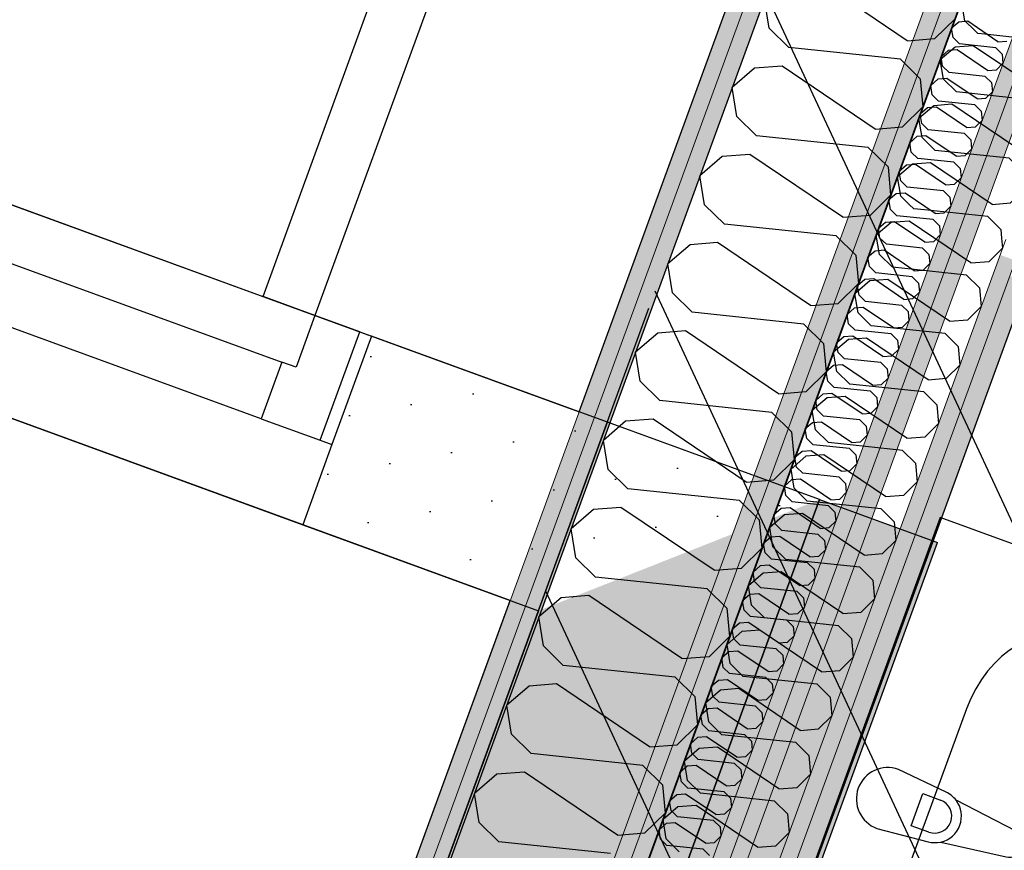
# Model space of a CAD drawing. Header units: millimetres. Extents: x 112481703 to 112588235, y 1264638581 to 1264713486.
# Tile 176 of 256: x 112563962 to 112564746, y 1264677101 to 1264677763. Entities that reach past the tile are written whole.
import ezdxf

# ---------------------------------------------------------------- set-up
doc = ezdxf.new("R2010")
doc.units = ezdxf.units.MM
doc.header["$LTSCALE"] = 0.5
doc.header["$MEASUREMENT"] = 0
doc.linetypes.add('Lang stiplet', pattern=[2116.666603, 1269.999981, -846.666622])
doc.linetypes.add('PLINE', pattern=[0])
for name, color, linetype in [('231- Bærende yttervegger', 7, 'Continuous'), ('231- Bærende yttervegger (Skravur)', 7, 'Continuous'), ('231- Bærende yttervegger (Skravur)(Nye konstruksjoner)', 7, 'Continuous'), ('231- Bærende yttervegger(Nye konstruksjoner)', 7, 'Continuous'), ('242- Ikke-bærende innervegger', 7, 'Continuous'), ('242- Ikke-bærende innervegger (Skravur)', 7, 'Continuous'), ('244- Vinduer_ dører_ foldevegger(Nye konstruksjoner)', 7, 'Continuous'), ('266- Himling og innvendig overflate#1', 7, 'Continuous'), ('315- Utstyr for sanitærinstallasjoner', 7, 'Continuous'), ('862- M___Nettoareal', 7, 'Continuous'), ('862- M___Nettoareal(Nye konstruksjoner)', 7, 'Continuous'), ('862- M___Nettoareal(Polylinje)', 7, 'Continuous'), ('862- M___Nettoareal(Polylinje)(Nye konstruksjoner)', 7, 'Continuous'), ('LA_farge_dekke_asfalt2', 7, 'Continuous'), ('Yttervegger.A225', 7, 'Continuous'), ('Yttervegger.A225 (Skravur)', 7, 'Continuous')]:
    doc.layers.add(name, color=color, linetype=linetype)
doc.layers.add('235- Utvendig kledning og overflate', color=7, linetype='Continuous', lineweight=0)
doc.layers.add('236- Innvendig kledning og overflate', color=7, linetype='Continuous', lineweight=0)
pattern_1 = [(249.956, (112557650, 1264717795), (-81.357, 29.68231), [0, -50]), (249.956, (112557682.11, 1264717756.67), (-81.357, 29.68231), [0, -50])]

# ---------------------------------------------------------------- blocks, each defined once
blk = doc.blocks.new('Legekontor_18_8', base_point=(112565643.06, 1264674628.7))
at = {"layer": '862- M___Nettoareal(Polylinje)', "linetype": 'PLINE', "flags": 128}
blk.add_lwpolyline([(112562951.97, 1264672584.61), (112565881.63, 1264671515.76), (112567554.2, 1264676100.16), (112567694.6, 1264676484.99), (112566464.89, 1264676933.64), (112564764.95, 1264677553.85)], close=True, dxfattribs=at)
blk = doc.blocks.new('Legesenter_2422_21', base_point=(112561936.63, 1264674806.4))
at = {"layer": '862- M___Nettoareal(Polylinje)', "linetype": 'PLINE', "flags": 128}
blk.add_lwpolyline([(112558273.87, 1264668708.45), (112560894.88, 1264667752.2), (112562589.31, 1264672396.52), (112562566.77, 1264672404.74), (112564352.87, 1264677300.33), (112561754.41, 1264678248.36)], close=True, dxfattribs=at)
blk = doc.blocks.new('Legesenter_2421_68', base_point=(112563750.14, 1264679428.31))
at = {"layer": '862- M___Nettoareal(Polylinje)(Nye konstruksjoner)', "linetype": 'PLINE', "flags": 128}
blk.add_lwpolyline([(112565526.76, 1264680517.88), (112562928.3, 1264681465.9), (112561809.25, 1264678398.66), (112564407.71, 1264677450.64)], close=True, dxfattribs=at)
blk = doc.blocks.new('*X154', base_point=(112557650, 1264717795))
at = {"layer": 'Yttervegger.A225 (Skravur)', "linetype": 'PLINE'}
for p, q in [((112564710.19, 1264677761.24), (112564704.44, 1264677756.28)), ((112564717.31, 1264677761.8), (112564710.19, 1264677761.24)), ((112564741.35, 1264677745.53), (112564717.31, 1264677761.8)), ((112564705.65, 1264677748.79), (112564704.44, 1264677756.28)), ((112564710.74, 1264677743.78), (112564705.65, 1264677748.79)), ((112564741.35, 1264677745.53), (112564748.48, 1264677746.08)), ((112564701.87, 1264677738.43), (112564696.12, 1264677733.47)), ((112564708.99, 1264677738.99), (112564701.87, 1264677738.43)), ((112564733.03, 1264677722.72), (112564708.99, 1264677738.99)), ((112564739.6, 1264677740.74), (112564710.74, 1264677743.78)), ((112564739.6, 1264677740.74), (112564744.7, 1264677735.73)), ((112564697.32, 1264677725.98), (112564696.12, 1264677733.47)), ((112564740.15, 1264677723.27), (112564745.37, 1264677728.43)), ((112564744.7, 1264677735.73), (112564745.37, 1264677728.43)), ((112564702.42, 1264677720.97), (112564697.32, 1264677725.98)), ((112564731.28, 1264677717.93), (112564702.42, 1264677720.97)), ((112564733.03, 1264677722.72), (112564740.15, 1264677723.27)), ((112564693.55, 1264677715.62), (112564687.8, 1264677710.66)), ((112564700.67, 1264677716.17), (112564693.55, 1264677715.62)), ((112564724.71, 1264677699.91), (112564700.67, 1264677716.17)), ((112564731.28, 1264677717.93), (112564736.38, 1264677712.92)), ((112564736.38, 1264677712.92), (112564737.05, 1264677705.62)), ((112564689, 1264677703.16), (112564687.8, 1264677710.66)), ((112564731.83, 1264677700.46), (112564737.05, 1264677705.62)), ((112564694.1, 1264677698.16), (112564689, 1264677703.16)), ((112564722.96, 1264677695.12), (112564694.1, 1264677698.16)), ((112564724.71, 1264677699.91), (112564731.83, 1264677700.46)), ((112564685.23, 1264677692.81), (112564679.48, 1264677687.85)), ((112564692.35, 1264677693.36), (112564685.23, 1264677692.81)), ((112564716.39, 1264677677.1), (112564692.35, 1264677693.36)), ((112564722.96, 1264677695.12), (112564728.05, 1264677690.11)), ((112564728.05, 1264677690.11), (112564728.73, 1264677682.81)), ((112564680.68, 1264677680.35), (112564679.48, 1264677687.85)), ((112564723.51, 1264677677.65), (112564728.73, 1264677682.81)), ((112564685.77, 1264677675.35), (112564680.68, 1264677680.35)), ((112564714.64, 1264677672.31), (112564685.77, 1264677675.35)), ((112564716.39, 1264677677.1), (112564723.51, 1264677677.65)), ((112564676.9, 1264677670), (112564671.15, 1264677665.04)), ((112564684.03, 1264677670.55), (112564676.9, 1264677670)), ((112564708.06, 1264677654.29), (112564684.03, 1264677670.55)), ((112564714.64, 1264677672.31), (112564719.73, 1264677667.3)), ((112564719.73, 1264677667.3), (112564720.41, 1264677660)), ((112564672.36, 1264677657.54), (112564671.15, 1264677665.04)), ((112564715.19, 1264677654.84), (112564720.41, 1264677660)), ((112564677.45, 1264677652.54), (112564672.36, 1264677657.54)), ((112564706.32, 1264677649.5), (112564677.45, 1264677652.54)), ((112564708.06, 1264677654.29), (112564715.19, 1264677654.84)), ((112564668.58, 1264677647.19), (112564662.83, 1264677642.23)), ((112564664.04, 1264677634.73), (112564662.83, 1264677642.23)), ((112564675.7, 1264677647.74), (112564668.58, 1264677647.19)), ((112564699.74, 1264677631.48), (112564675.7, 1264677647.74)), ((112564706.32, 1264677649.5), (112564711.41, 1264677644.49)), ((112564711.41, 1264677644.49), (112564712.09, 1264677637.18)), ((112564669.13, 1264677629.72), (112564664.04, 1264677634.73)), ((112564706.86, 1264677632.03), (112564712.09, 1264677637.18)), ((112564697.99, 1264677626.69), (112564669.13, 1264677629.72)), ((112564697.99, 1264677626.69), (112564703.09, 1264677621.68)), ((112564699.74, 1264677631.48), (112564706.86, 1264677632.03)), ((112564660.26, 1264677624.38), (112564654.51, 1264677619.42)), ((112564655.71, 1264677611.92), (112564654.51, 1264677619.42)), ((112564667.38, 1264677624.93), (112564660.26, 1264677624.38)), ((112564691.42, 1264677608.67), (112564667.38, 1264677624.93)), ((112564703.09, 1264677621.68), (112564703.76, 1264677614.37)), ((112564660.81, 1264677606.91), (112564655.71, 1264677611.92)), ((112564698.54, 1264677609.22), (112564703.76, 1264677614.37)), ((112564689.67, 1264677603.88), (112564660.81, 1264677606.91)), ((112564689.67, 1264677603.88), (112564694.77, 1264677598.87)), ((112564691.42, 1264677608.67), (112564698.54, 1264677609.22)), ((112564651.94, 1264677601.57), (112564646.19, 1264677596.61)), ((112564647.39, 1264677589.11), (112564646.19, 1264677596.61)), ((112564659.06, 1264677602.12), (112564651.94, 1264677601.57)), ((112564683.1, 1264677585.86), (112564659.06, 1264677602.12)), ((112564694.77, 1264677598.87), (112564695.44, 1264677591.56)), ((112564652.49, 1264677584.1), (112564647.39, 1264677589.11)), ((112564690.22, 1264677586.41), (112564695.44, 1264677591.56)), ((112564681.35, 1264677581.07), (112564652.49, 1264677584.1)), ((112564681.35, 1264677581.07), (112564686.44, 1264677576.06)), ((112564683.1, 1264677585.86), (112564690.22, 1264677586.41)), ((112564643.61, 1264677578.76), (112564637.86, 1264677573.8)), ((112564639.07, 1264677566.3), (112564637.86, 1264677573.8)), ((112564650.74, 1264677579.31), (112564643.61, 1264677578.76)), ((112564674.78, 1264677563.05), (112564650.74, 1264677579.31)), ((112564686.44, 1264677576.06), (112564687.12, 1264677568.75)), ((112564644.16, 1264677561.29), (112564639.07, 1264677566.3)), ((112564681.9, 1264677563.6), (112564687.12, 1264677568.75)), ((112564635.29, 1264677555.95), (112564629.54, 1264677550.99)), ((112564642.41, 1264677556.5), (112564635.29, 1264677555.95)), ((112564666.45, 1264677540.24), (112564642.41, 1264677556.5)), ((112564673.03, 1264677558.26), (112564644.16, 1264677561.29)), ((112564673.03, 1264677558.26), (112564678.12, 1264677553.25)), ((112564674.78, 1264677563.05), (112564681.9, 1264677563.6)), ((112564630.75, 1264677543.49), (112564629.54, 1264677550.99)), ((112564678.12, 1264677553.25), (112564678.8, 1264677545.94)), ((112564635.84, 1264677538.48), (112564630.75, 1264677543.49)), ((112564666.45, 1264677540.24), (112564673.58, 1264677540.79)), ((112564673.58, 1264677540.79), (112564678.8, 1264677545.94)), ((112564626.97, 1264677533.14), (112564621.22, 1264677528.18)), ((112564634.09, 1264677533.69), (112564626.97, 1264677533.14)), ((112564658.13, 1264677517.43), (112564634.09, 1264677533.69)), ((112564664.7, 1264677535.44), (112564635.84, 1264677538.48)), ((112564664.7, 1264677535.44), (112564669.8, 1264677530.44)), ((112564622.42, 1264677520.68), (112564621.22, 1264677528.18)), ((112564669.8, 1264677530.44), (112564670.47, 1264677523.13)), ((112564627.52, 1264677515.67), (112564622.42, 1264677520.68)), ((112564658.13, 1264677517.43), (112564665.25, 1264677517.98)), ((112564665.25, 1264677517.98), (112564670.47, 1264677523.13)), ((112564618.65, 1264677510.33), (112564612.9, 1264677505.37)), ((112564625.77, 1264677510.88), (112564618.65, 1264677510.33)), ((112564649.81, 1264677494.62), (112564625.77, 1264677510.88)), ((112564656.38, 1264677512.63), (112564627.52, 1264677515.67)), ((112564656.38, 1264677512.63), (112564661.48, 1264677507.63)), ((112564614.1, 1264677497.87), (112564612.9, 1264677505.37)), ((112564661.48, 1264677507.63), (112564662.15, 1264677500.32)), ((112564619.2, 1264677492.86), (112564614.1, 1264677497.87)), ((112564649.81, 1264677494.62), (112564656.93, 1264677495.17)), ((112564656.93, 1264677495.17), (112564662.15, 1264677500.32)), ((112564610.33, 1264677487.52), (112564604.58, 1264677482.56)), ((112564617.45, 1264677488.07), (112564610.33, 1264677487.52)), ((112564641.49, 1264677471.81), (112564617.45, 1264677488.07)), ((112564648.06, 1264677489.82), (112564619.2, 1264677492.86)), ((112564648.06, 1264677489.82), (112564653.15, 1264677484.82)), ((112564605.78, 1264677475.06), (112564604.58, 1264677482.56)), ((112564648.61, 1264677472.36), (112564653.83, 1264677477.51)), ((112564653.15, 1264677484.82), (112564653.83, 1264677477.51)), ((112564610.87, 1264677470.05), (112564605.78, 1264677475.06)), ((112564639.74, 1264677467.01), (112564610.87, 1264677470.05)), ((112564641.49, 1264677471.81), (112564648.61, 1264677472.36)), ((112564602, 1264677464.71), (112564596.25, 1264677459.75)), ((112564609.13, 1264677465.26), (112564602, 1264677464.71)), ((112564633.16, 1264677449), (112564609.13, 1264677465.26)), ((112564639.74, 1264677467.01), (112564644.83, 1264677462)), ((112564644.83, 1264677462), (112564645.51, 1264677454.7)), ((112564597.46, 1264677452.25), (112564596.25, 1264677459.75)), ((112564640.29, 1264677449.55), (112564645.51, 1264677454.7)), ((112564602.55, 1264677447.24), (112564597.46, 1264677452.25)), ((112564631.42, 1264677444.2), (112564602.55, 1264677447.24)), ((112564633.16, 1264677449), (112564640.29, 1264677449.55)), ((112564593.68, 1264677441.9), (112564587.93, 1264677436.94)), ((112564600.8, 1264677442.45), (112564593.68, 1264677441.9)), ((112564624.84, 1264677426.18), (112564600.8, 1264677442.45)), ((112564631.42, 1264677444.2), (112564636.51, 1264677439.19)), ((112564636.51, 1264677439.19), (112564637.19, 1264677431.89)), ((112564589.14, 1264677429.44), (112564587.93, 1264677436.94)), ((112564631.96, 1264677426.74), (112564637.19, 1264677431.89)), ((112564594.23, 1264677424.43), (112564589.14, 1264677429.44)), ((112564623.09, 1264677421.39), (112564594.23, 1264677424.43)), ((112564624.84, 1264677426.18), (112564631.96, 1264677426.74)), ((112564585.36, 1264677419.09), (112564579.61, 1264677414.13)), ((112564592.48, 1264677419.64), (112564585.36, 1264677419.09)), ((112564616.52, 1264677403.37), (112564592.48, 1264677419.64)), ((112564623.09, 1264677421.39), (112564628.19, 1264677416.38)), ((112564628.19, 1264677416.38), (112564628.86, 1264677409.08)), ((112564580.81, 1264677406.63), (112564579.61, 1264677414.13)), ((112564623.64, 1264677403.93), (112564628.86, 1264677409.08)), ((112564585.91, 1264677401.62), (112564580.81, 1264677406.63)), ((112564614.77, 1264677398.58), (112564585.91, 1264677401.62)), ((112564616.52, 1264677403.37), (112564623.64, 1264677403.93)), ((112564577.04, 1264677396.28), (112564571.29, 1264677391.31)), ((112564572.49, 1264677383.82), (112564571.29, 1264677391.31)), ((112564584.16, 1264677396.83), (112564577.04, 1264677396.28)), ((112564608.2, 1264677380.56), (112564584.16, 1264677396.83)), ((112564614.77, 1264677398.58), (112564619.87, 1264677393.57)), ((112564619.87, 1264677393.57), (112564620.54, 1264677386.27)), ((112564577.59, 1264677378.81), (112564572.49, 1264677383.82)), ((112564615.32, 1264677381.11), (112564620.54, 1264677386.27)), ((112564606.45, 1264677375.77), (112564577.59, 1264677378.81)), ((112564606.45, 1264677375.77), (112564611.54, 1264677370.76)), ((112564608.2, 1264677380.56), (112564615.32, 1264677381.11)), ((112564568.71, 1264677373.47), (112564562.96, 1264677368.5)), ((112564564.17, 1264677361.01), (112564562.96, 1264677368.5)), ((112564575.84, 1264677374.02), (112564568.71, 1264677373.47)), ((112564599.88, 1264677357.75), (112564575.84, 1264677374.02)), ((112564611.54, 1264677370.76), (112564612.22, 1264677363.46)), ((112564569.26, 1264677356), (112564564.17, 1264677361.01)), ((112564607, 1264677358.3), (112564612.22, 1264677363.46)), ((112564598.13, 1264677352.96), (112564569.26, 1264677356)), ((112564598.13, 1264677352.96), (112564603.22, 1264677347.95)), ((112564599.88, 1264677357.75), (112564607, 1264677358.3)), ((112564560.39, 1264677350.65), (112564554.64, 1264677345.69)), ((112564555.85, 1264677338.2), (112564554.64, 1264677345.69)), ((112564567.51, 1264677351.21), (112564560.39, 1264677350.65)), ((112564591.55, 1264677334.94), (112564567.51, 1264677351.21)), ((112564603.22, 1264677347.95), (112564603.9, 1264677340.65)), ((112564560.94, 1264677333.19), (112564555.85, 1264677338.2)), ((112564598.68, 1264677335.49), (112564603.9, 1264677340.65)), ((112564559.19, 1264677328.4), (112564552.07, 1264677327.84)), ((112564583.23, 1264677312.13), (112564559.19, 1264677328.4)), ((112564589.8, 1264677330.15), (112564560.94, 1264677333.19)), ((112564589.8, 1264677330.15), (112564594.9, 1264677325.14)), ((112564591.55, 1264677334.94), (112564598.68, 1264677335.49)), ((112564552.07, 1264677327.84), (112564546.32, 1264677322.88)), ((112564547.52, 1264677315.39), (112564546.32, 1264677322.88)), ((112564594.9, 1264677325.14), (112564595.57, 1264677317.84)), ((112564552.62, 1264677310.38), (112564547.52, 1264677315.39)), ((112564583.23, 1264677312.13), (112564590.35, 1264677312.68)), ((112564590.35, 1264677312.68), (112564595.57, 1264677317.84)), ((112564543.75, 1264677305.03), (112564538, 1264677300.07)), ((112564550.87, 1264677305.58), (112564543.75, 1264677305.03)), ((112564574.91, 1264677289.32), (112564550.87, 1264677305.58)), ((112564581.48, 1264677307.34), (112564552.62, 1264677310.38)), ((112564581.48, 1264677307.34), (112564586.58, 1264677302.33)), ((112564539.2, 1264677292.57), (112564538, 1264677300.07)), ((112564586.58, 1264677302.33), (112564587.25, 1264677295.03)), ((112564544.3, 1264677287.57), (112564539.2, 1264677292.57)), ((112564574.91, 1264677289.32), (112564582.03, 1264677289.87)), ((112564582.03, 1264677289.87), (112564587.25, 1264677295.03)), ((112564535.43, 1264677282.22), (112564529.68, 1264677277.26)), ((112564542.55, 1264677282.77), (112564535.43, 1264677282.22)), ((112564566.59, 1264677266.51), (112564542.55, 1264677282.77)), ((112564573.16, 1264677284.53), (112564544.3, 1264677287.57)), ((112564573.16, 1264677284.53), (112564578.25, 1264677279.52)), ((112564530.88, 1264677269.76), (112564529.68, 1264677277.26)), ((112564578.25, 1264677279.52), (112564578.93, 1264677272.22)), ((112564535.97, 1264677264.76), (112564530.88, 1264677269.76)), ((112564566.59, 1264677266.51), (112564573.71, 1264677267.06)), ((112564573.71, 1264677267.06), (112564578.93, 1264677272.22)), ((112564527.1, 1264677259.41), (112564521.35, 1264677254.45)), ((112564534.23, 1264677259.96), (112564527.1, 1264677259.41)), ((112564558.26, 1264677243.7), (112564534.23, 1264677259.96)), ((112564564.84, 1264677261.72), (112564535.97, 1264677264.76)), ((112564564.84, 1264677261.72), (112564569.93, 1264677256.71)), ((112564522.56, 1264677246.95), (112564521.35, 1264677254.45)), ((112564569.93, 1264677256.71), (112564570.61, 1264677249.41)), ((112564527.65, 1264677241.95), (112564522.56, 1264677246.95)), ((112564558.26, 1264677243.7), (112564565.39, 1264677244.25)), ((112564565.39, 1264677244.25), (112564570.61, 1264677249.41)), ((112564518.78, 1264677236.6), (112564513.03, 1264677231.64)), ((112564525.9, 1264677237.15), (112564518.78, 1264677236.6)), ((112564549.94, 1264677220.89), (112564525.9, 1264677237.15)), ((112564556.52, 1264677238.91), (112564527.65, 1264677241.95)), ((112564556.52, 1264677238.91), (112564561.61, 1264677233.9)), ((112564514.24, 1264677224.14), (112564513.03, 1264677231.64)), ((112564557.06, 1264677221.44), (112564562.29, 1264677226.59)), ((112564561.61, 1264677233.9), (112564562.29, 1264677226.59)), ((112564519.33, 1264677219.13), (112564514.24, 1264677224.14)), ((112564548.19, 1264677216.1), (112564519.33, 1264677219.13)), ((112564549.94, 1264677220.89), (112564557.06, 1264677221.44)), ((112564510.46, 1264677213.79), (112564504.71, 1264677208.83)), ((112564517.58, 1264677214.34), (112564510.46, 1264677213.79)), ((112564541.62, 1264677198.08), (112564517.58, 1264677214.34)), ((112564548.19, 1264677216.1), (112564553.29, 1264677211.09)), ((112564553.29, 1264677211.09), (112564553.96, 1264677203.78)), ((112564505.91, 1264677201.33), (112564504.71, 1264677208.83)), ((112564548.74, 1264677198.63), (112564553.96, 1264677203.78)), ((112564511.01, 1264677196.32), (112564505.91, 1264677201.33)), ((112564539.87, 1264677193.29), (112564511.01, 1264677196.32)), ((112564541.62, 1264677198.08), (112564548.74, 1264677198.63)), ((112564502.14, 1264677190.98), (112564496.39, 1264677186.02)), ((112564509.26, 1264677191.53), (112564502.14, 1264677190.98)), ((112564533.3, 1264677175.27), (112564509.26, 1264677191.53)), ((112564539.87, 1264677193.29), (112564544.97, 1264677188.28)), ((112564544.97, 1264677188.28), (112564545.64, 1264677180.97)), ((112564497.59, 1264677178.52), (112564496.39, 1264677186.02)), ((112564540.42, 1264677175.82), (112564545.64, 1264677180.97)), ((112564502.69, 1264677173.51), (112564497.59, 1264677178.52)), ((112564531.55, 1264677170.48), (112564502.69, 1264677173.51)), ((112564533.3, 1264677175.27), (112564540.42, 1264677175.82)), ((112564493.81, 1264677168.17), (112564488.07, 1264677163.21)), ((112564500.94, 1264677168.72), (112564493.81, 1264677168.17)), ((112564524.98, 1264677152.46), (112564500.94, 1264677168.72)), ((112564531.55, 1264677170.48), (112564536.64, 1264677165.47)), ((112564536.64, 1264677165.47), (112564537.32, 1264677158.16)), ((112564489.27, 1264677155.71), (112564488.07, 1264677163.21)), ((112564532.1, 1264677153.01), (112564537.32, 1264677158.16)), ((112564494.36, 1264677150.7), (112564489.27, 1264677155.71)), ((112564523.23, 1264677147.67), (112564494.36, 1264677150.7)), ((112564524.98, 1264677152.46), (112564532.1, 1264677153.01)), ((112564485.49, 1264677145.36), (112564479.74, 1264677140.4)), ((112564480.95, 1264677132.9), (112564479.74, 1264677140.4)), ((112564492.61, 1264677145.91), (112564485.49, 1264677145.36)), ((112564516.65, 1264677129.65), (112564492.61, 1264677145.91)), ((112564523.23, 1264677147.67), (112564528.32, 1264677142.66)), ((112564528.32, 1264677142.66), (112564529, 1264677135.35)), ((112564486.04, 1264677127.89), (112564480.95, 1264677132.9)), ((112564523.78, 1264677130.2), (112564529, 1264677135.35)), ((112564514.9, 1264677124.86), (112564486.04, 1264677127.89)), ((112564514.9, 1264677124.86), (112564520, 1264677119.85)), ((112564516.65, 1264677129.65), (112564523.78, 1264677130.2)), ((112564477.17, 1264677122.55), (112564471.42, 1264677117.59)), ((112564472.62, 1264677110.09), (112564471.42, 1264677117.59)), ((112564484.29, 1264677123.1), (112564477.17, 1264677122.55)), ((112564508.33, 1264677106.84), (112564484.29, 1264677123.1)), ((112564520, 1264677119.85), (112564520.67, 1264677112.54)), ((112564477.72, 1264677105.08), (112564472.62, 1264677110.09)), ((112564515.45, 1264677107.39), (112564520.67, 1264677112.54)), ((112564506.58, 1264677102.04), (112564477.72, 1264677105.08)), ((112564506.58, 1264677102.04), (112564511.68, 1264677097.04)), ((112564508.33, 1264677106.84), (112564515.45, 1264677107.39))]:
    blk.add_line(p, q, dxfattribs=at)
blk = doc.blocks.new('*X157', base_point=(112557650, 1264717795))
at = {"layer": 'Yttervegger.A225 (Skravur)', "linetype": 'PLINE'}
for p, q in [((112564669.16, 1264677746.3), (112564595.04, 1264677796.44)), ((112564559.06, 1264677756.33), (112564555.35, 1264677779.45)), ((112564691.12, 1264677748), (112564707.22, 1264677763.89)), ((112564574.77, 1264677740.89), (112564559.06, 1264677756.33)), ((112564669.16, 1264677746.3), (112564691.12, 1264677748)), ((112564663.77, 1264677731.52), (112564574.77, 1264677740.89)), ((112564663.77, 1264677731.52), (112564679.47, 1264677716.08)), ((112564547.42, 1264677724.41), (112564529.69, 1264677709.11)), ((112564569.38, 1264677726.11), (112564547.42, 1264677724.41)), ((112564643.5, 1264677675.96), (112564569.38, 1264677726.11)), ((112564679.47, 1264677716.08), (112564681.56, 1264677693.55)), ((112564533.4, 1264677686), (112564529.69, 1264677709.11)), ((112564665.46, 1264677677.66), (112564681.56, 1264677693.55)), ((112564549.11, 1264677670.55), (112564533.4, 1264677686)), ((112564643.5, 1264677675.96), (112564665.46, 1264677677.66)), ((112564638.11, 1264677661.19), (112564549.11, 1264677670.55)), ((112564638.11, 1264677661.19), (112564653.81, 1264677645.75)), ((112564521.76, 1264677654.08), (112564504.03, 1264677638.78)), ((112564543.72, 1264677655.78), (112564521.76, 1264677654.08)), ((112564617.84, 1264677605.63), (112564543.72, 1264677655.78)), ((112564653.81, 1264677645.75), (112564655.9, 1264677623.22)), ((112564507.74, 1264677615.66), (112564504.03, 1264677638.78)), ((112564639.8, 1264677607.33), (112564655.9, 1264677623.22)), ((112564523.45, 1264677600.22), (112564507.74, 1264677615.66)), ((112564617.84, 1264677605.63), (112564639.8, 1264677607.33)), ((112564612.45, 1264677590.86), (112564523.45, 1264677600.22)), ((112564612.45, 1264677590.86), (112564628.15, 1264677575.41)), ((112564496.1, 1264677583.75), (112564478.37, 1264677568.45)), ((112564518.06, 1264677585.44), (112564496.1, 1264677583.75)), ((112564592.18, 1264677535.3), (112564518.06, 1264677585.44)), ((112564628.15, 1264677575.41), (112564630.24, 1264677552.89)), ((112564482.08, 1264677545.33), (112564478.37, 1264677568.45)), ((112564614.14, 1264677537), (112564630.24, 1264677552.89)), ((112564497.79, 1264677529.89), (112564482.08, 1264677545.33)), ((112564592.18, 1264677535.3), (112564614.14, 1264677537)), ((112564586.79, 1264677520.52), (112564497.79, 1264677529.89)), ((112564586.79, 1264677520.52), (112564602.49, 1264677505.08)), ((112564470.44, 1264677513.41), (112564452.71, 1264677498.12)), ((112564492.4, 1264677515.11), (112564470.44, 1264677513.41)), ((112564566.52, 1264677464.97), (112564492.4, 1264677515.11)), ((112564602.49, 1264677505.08), (112564604.58, 1264677482.56)), ((112564456.42, 1264677475), (112564452.71, 1264677498.12)), ((112564588.48, 1264677466.67), (112564604.58, 1264677482.56)), ((112564472.13, 1264677459.56), (112564456.42, 1264677475)), ((112564566.52, 1264677464.97), (112564588.48, 1264677466.67)), ((112564561.13, 1264677450.19), (112564472.13, 1264677459.56)), ((112564561.13, 1264677450.19), (112564576.83, 1264677434.75)), ((112564444.78, 1264677443.08), (112564427.05, 1264677427.78)), ((112564466.74, 1264677444.78), (112564444.78, 1264677443.08)), ((112564540.86, 1264677394.63), (112564466.74, 1264677444.78)), ((112564576.83, 1264677434.75), (112564578.92, 1264677412.22)), ((112564430.76, 1264677404.67), (112564427.05, 1264677427.78)), ((112564562.82, 1264677396.33), (112564578.92, 1264677412.22)), ((112564446.47, 1264677389.22), (112564430.76, 1264677404.67)), ((112564540.86, 1264677394.63), (112564562.82, 1264677396.33)), ((112564535.47, 1264677379.86), (112564446.47, 1264677389.22)), ((112564535.47, 1264677379.86), (112564551.17, 1264677364.42)), ((112564419.12, 1264677372.75), (112564401.39, 1264677357.45)), ((112564441.08, 1264677374.45), (112564419.12, 1264677372.75)), ((112564515.2, 1264677324.3), (112564441.08, 1264677374.45)), ((112564551.17, 1264677364.42), (112564553.26, 1264677341.89)), ((112564405.1, 1264677334.33), (112564401.39, 1264677357.45)), ((112564537.16, 1264677326), (112564553.26, 1264677341.89)), ((112564420.81, 1264677318.89), (112564405.1, 1264677334.33)), ((112564515.2, 1264677324.3), (112564537.16, 1264677326)), ((112564509.81, 1264677309.53), (112564420.81, 1264677318.89)), ((112564509.81, 1264677309.53), (112564525.51, 1264677294.08)), ((112564393.46, 1264677302.42), (112564375.73, 1264677287.12)), ((112564415.42, 1264677304.11), (112564393.46, 1264677302.42)), ((112564489.54, 1264677253.97), (112564415.42, 1264677304.11)), ((112564525.51, 1264677294.08), (112564527.6, 1264677271.56)), ((112564379.44, 1264677264), (112564375.73, 1264677287.12)), ((112564511.5, 1264677255.67), (112564527.6, 1264677271.56)), ((112564395.15, 1264677248.56), (112564379.44, 1264677264)), ((112564489.54, 1264677253.97), (112564511.5, 1264677255.67)), ((112564484.15, 1264677239.19), (112564395.15, 1264677248.56)), ((112564484.15, 1264677239.19), (112564499.85, 1264677223.75)), ((112564367.8, 1264677232.08), (112564350.07, 1264677216.79)), ((112564389.76, 1264677233.78), (112564367.8, 1264677232.08)), ((112564463.88, 1264677183.64), (112564389.76, 1264677233.78)), ((112564499.85, 1264677223.75), (112564501.94, 1264677201.23)), ((112564353.78, 1264677193.67), (112564350.07, 1264677216.79)), ((112564485.84, 1264677185.34), (112564501.94, 1264677201.23)), ((112564369.49, 1264677178.23), (112564353.78, 1264677193.67)), ((112564463.88, 1264677183.64), (112564485.84, 1264677185.34)), ((112564458.49, 1264677168.86), (112564369.49, 1264677178.23)), ((112564458.49, 1264677168.86), (112564474.19, 1264677153.42)), ((112564342.14, 1264677161.75), (112564324.41, 1264677146.45)), ((112564364.1, 1264677163.45), (112564342.14, 1264677161.75)), ((112564438.22, 1264677113.3), (112564364.1, 1264677163.45)), ((112564474.19, 1264677153.42), (112564476.28, 1264677130.89)), ((112564328.12, 1264677123.34), (112564324.41, 1264677146.45)), ((112564460.18, 1264677115), (112564476.28, 1264677130.89)), ((112564343.83, 1264677107.89), (112564328.12, 1264677123.34)), ((112564438.22, 1264677113.3), (112564460.18, 1264677115)), ((112564432.83, 1264677098.53), (112564343.83, 1264677107.89))]:
    blk.add_line(p, q, dxfattribs=at)
blk = doc.blocks.new('*X589', base_point=(112557650, 1264717795))
at = {"layer": 'Yttervegger.A225 (Skravur)', "linetype": 'PLINE'}
for p, q in [((112564714.91, 1264677762.28), (112564712.46, 1264677777.59)), ((112564722.94, 1264677754.39), (112564714.91, 1264677762.28)), ((112564784.25, 1264677745.86), (112564730.97, 1264677751.46))]:
    blk.add_line(p, q, dxfattribs=at)
blk = doc.blocks.new('*X590', base_point=(112557650, 1264717795))
at = {"layer": 'Yttervegger.A225 (Skravur)', "linetype": 'PLINE'}
for p, q in [((112564725.31, 1264677752.06), (112564722.94, 1264677754.39)), ((112564730.97, 1264677751.46), (112564725.31, 1264677752.06)), ((112564707.2, 1264677741.15), (112564695.47, 1264677731.02)), ((112564721.74, 1264677742.27), (112564707.2, 1264677741.15)), ((112564770.82, 1264677709.07), (112564721.74, 1264677742.27)), ((112564697.92, 1264677715.71), (112564695.47, 1264677731.02)), ((112564785.37, 1264677710.19), (112564796.02, 1264677720.72)), ((112564795.35, 1264677727.97), (112564796.02, 1264677720.72)), ((112564708.32, 1264677705.49), (112564697.92, 1264677715.71)), ((112564767.25, 1264677699.28), (112564708.32, 1264677705.49)), ((112564770.82, 1264677709.07), (112564785.37, 1264677710.19)), ((112564767.25, 1264677699.28), (112564777.65, 1264677689.06)), ((112564690.21, 1264677694.58), (112564678.47, 1264677684.45)), ((112564704.75, 1264677695.7), (112564690.21, 1264677694.58)), ((112564753.83, 1264677662.5), (112564704.75, 1264677695.7)), ((112564680.93, 1264677669.14), (112564678.47, 1264677684.45)), ((112564777.65, 1264677689.06), (112564779.03, 1264677674.15)), ((112564768.37, 1264677663.62), (112564779.03, 1264677674.15)), ((112564691.33, 1264677658.92), (112564680.93, 1264677669.14)), ((112564750.26, 1264677652.71), (112564691.33, 1264677658.92)), ((112564753.83, 1264677662.5), (112564768.37, 1264677663.62)), ((112564750.26, 1264677652.71), (112564760.66, 1264677642.49)), ((112564673.22, 1264677648.01), (112564661.48, 1264677637.88)), ((112564687.76, 1264677649.13), (112564673.22, 1264677648.01)), ((112564736.84, 1264677615.93), (112564687.76, 1264677649.13)), ((112564760.66, 1264677642.49), (112564762.04, 1264677627.57)), ((112564663.94, 1264677622.57), (112564661.48, 1264677637.88)), ((112564751.38, 1264677617.05), (112564762.04, 1264677627.57)), ((112564670.72, 1264677615.9), (112564663.94, 1264677622.57)), ((112564733.27, 1264677606.14), (112564682.96, 1264677611.44)), ((112564736.84, 1264677615.93), (112564751.38, 1264677617.05)), ((112564733.27, 1264677606.14), (112564743.67, 1264677595.92)), ((112564743.67, 1264677595.92), (112564744.31, 1264677589.06))]:
    blk.add_line(p, q, dxfattribs=at)
blk = doc.blocks.new('*X591', base_point=(112557650, 1264717795))
at = {"layer": 'Yttervegger.A225 (Skravur)', "linetype": 'PLINE'}
for p, q in [((112564674.34, 1264677612.34), (112564670.72, 1264677615.9)), ((112564682.96, 1264677611.44), (112564674.34, 1264677612.34)), ((112564656.23, 1264677601.43), (112564644.49, 1264677591.31)), ((112564670.77, 1264677602.56), (112564656.23, 1264677601.43)), ((112564719.85, 1264677569.35), (112564670.77, 1264677602.56)), ((112564646.95, 1264677576), (112564644.49, 1264677591.31)), ((112564744.31, 1264677589.06), (112564745.05, 1264677581)), ((112564734.39, 1264677570.48), (112564745.05, 1264677581)), ((112564657.35, 1264677565.77), (112564646.95, 1264677576)), ((112564716.28, 1264677559.57), (112564657.35, 1264677565.77)), ((112564719.85, 1264677569.35), (112564734.39, 1264677570.48)), ((112564653.78, 1264677555.99), (112564639.24, 1264677554.86)), ((112564702.86, 1264677522.78), (112564653.78, 1264677555.99)), ((112564716.28, 1264677559.57), (112564726.68, 1264677549.34)), ((112564639.24, 1264677554.86), (112564627.5, 1264677544.73)), ((112564726.68, 1264677549.34), (112564728.06, 1264677534.43)), ((112564629.96, 1264677529.43), (112564627.5, 1264677544.73)), ((112564717.4, 1264677523.91), (112564728.06, 1264677534.43)), ((112564640.36, 1264677519.2), (112564629.96, 1264677529.43)), ((112564699.29, 1264677513), (112564640.36, 1264677519.2)), ((112564702.86, 1264677522.78), (112564717.4, 1264677523.91)), ((112564636.79, 1264677509.42), (112564622.25, 1264677508.29)), ((112564685.87, 1264677476.21), (112564636.79, 1264677509.42)), ((112564699.29, 1264677513), (112564709.69, 1264677502.77)), ((112564622.25, 1264677508.29), (112564610.51, 1264677498.16)), ((112564709.69, 1264677502.77), (112564711.07, 1264677487.86)), ((112564612.97, 1264677482.85), (112564610.51, 1264677498.16)), ((112564700.41, 1264677477.34), (112564711.07, 1264677487.86)), ((112564623.37, 1264677472.63), (112564612.97, 1264677482.85)), ((112564682.3, 1264677466.43), (112564623.37, 1264677472.63)), ((112564685.87, 1264677476.21), (112564700.41, 1264677477.34)), ((112564605.26, 1264677461.72), (112564593.52, 1264677451.59)), ((112564619.8, 1264677462.84), (112564605.26, 1264677461.72)), ((112564668.88, 1264677429.64), (112564619.8, 1264677462.84)), ((112564682.3, 1264677466.43), (112564692.7, 1264677456.2)), ((112564692.7, 1264677456.2), (112564694.08, 1264677441.29)), ((112564595.98, 1264677436.28), (112564593.52, 1264677451.59)), ((112564683.42, 1264677430.77), (112564694.08, 1264677441.29)), ((112564606.38, 1264677426.06), (112564595.98, 1264677436.28)), ((112564668.88, 1264677429.64), (112564683.42, 1264677430.77)), ((112564665.31, 1264677419.86), (112564606.38, 1264677426.06)), ((112564588.26, 1264677415.15), (112564576.53, 1264677405.02)), ((112564602.81, 1264677416.27), (112564588.26, 1264677415.15)), ((112564651.89, 1264677383.07), (112564602.81, 1264677416.27)), ((112564665.31, 1264677419.86), (112564675.71, 1264677409.63)), ((112564675.71, 1264677409.63), (112564677.09, 1264677394.72)), ((112564578.98, 1264677389.71), (112564576.53, 1264677405.02)), ((112564666.43, 1264677384.19), (112564677.09, 1264677394.72)), ((112564589.39, 1264677379.49), (112564578.98, 1264677389.71)), ((112564651.89, 1264677383.07), (112564666.43, 1264677384.19)), ((112564648.32, 1264677373.28), (112564589.39, 1264677379.49)), ((112564571.27, 1264677368.58), (112564559.54, 1264677358.45)), ((112564585.82, 1264677369.7), (112564571.27, 1264677368.58)), ((112564634.89, 1264677336.5), (112564585.82, 1264677369.7)), ((112564648.32, 1264677373.28), (112564658.72, 1264677363.06)), ((112564658.72, 1264677363.06), (112564660.1, 1264677348.14)), ((112564561.99, 1264677343.14), (112564559.54, 1264677358.45)), ((112564649.44, 1264677337.62), (112564660.1, 1264677348.14)), ((112564572.39, 1264677332.91), (112564561.99, 1264677343.14)), ((112564634.89, 1264677336.5), (112564649.44, 1264677337.62)), ((112564631.32, 1264677326.71), (112564572.39, 1264677332.91)), ((112564554.28, 1264677322), (112564542.54, 1264677311.88)), ((112564568.82, 1264677323.13), (112564554.28, 1264677322)), ((112564617.9, 1264677289.93), (112564568.82, 1264677323.13)), ((112564631.32, 1264677326.71), (112564641.73, 1264677316.49)), ((112564641.73, 1264677316.49), (112564643.1, 1264677301.57)), ((112564545, 1264677296.57), (112564542.54, 1264677311.88)), ((112564632.45, 1264677291.05), (112564643.1, 1264677301.57)), ((112564555.4, 1264677286.34), (112564545, 1264677296.57)), ((112564617.9, 1264677289.93), (112564632.45, 1264677291.05)), ((112564614.33, 1264677280.14), (112564555.4, 1264677286.34)), ((112564537.29, 1264677275.43), (112564525.55, 1264677265.3)), ((112564551.83, 1264677276.56), (112564537.29, 1264677275.43)), ((112564600.91, 1264677243.35), (112564551.83, 1264677276.56)), ((112564614.33, 1264677280.14), (112564624.73, 1264677269.92)), ((112564624.73, 1264677269.92), (112564626.11, 1264677255)), ((112564528.01, 1264677250), (112564525.55, 1264677265.3)), ((112564538.41, 1264677239.77), (112564528.01, 1264677250)), ((112564615.45, 1264677244.48), (112564626.11, 1264677255)), ((112564600.91, 1264677243.35), (112564615.45, 1264677244.48)), ((112564597.34, 1264677233.57), (112564538.41, 1264677239.77)), ((112564520.3, 1264677228.86), (112564508.56, 1264677218.73)), ((112564534.84, 1264677229.99), (112564520.3, 1264677228.86)), ((112564583.92, 1264677196.78), (112564534.84, 1264677229.99)), ((112564597.34, 1264677233.57), (112564607.74, 1264677223.34)), ((112564511.02, 1264677203.43), (112564508.56, 1264677218.73)), ((112564607.74, 1264677223.34), (112564609.12, 1264677208.43)), ((112564521.42, 1264677193.2), (112564511.02, 1264677203.43)), ((112564598.46, 1264677197.91), (112564609.12, 1264677208.43)), ((112564583.92, 1264677196.78), (112564598.46, 1264677197.91)), ((112564580.35, 1264677187), (112564521.42, 1264677193.2)), ((112564503.31, 1264677182.29), (112564491.57, 1264677172.16)), ((112564517.85, 1264677183.42), (112564503.31, 1264677182.29)), ((112564566.93, 1264677150.21), (112564517.85, 1264677183.42)), ((112564580.35, 1264677187), (112564590.75, 1264677176.77)), ((112564494.03, 1264677156.85), (112564491.57, 1264677172.16)), ((112564590.75, 1264677176.77), (112564592.13, 1264677161.86)), ((112564504.43, 1264677146.63), (112564494.03, 1264677156.85)), ((112564581.47, 1264677151.34), (112564592.13, 1264677161.86)), ((112564566.93, 1264677150.21), (112564581.47, 1264677151.34)), ((112564563.36, 1264677140.43), (112564504.43, 1264677146.63)), ((112564563.36, 1264677140.43), (112564573.76, 1264677130.2)), ((112564486.32, 1264677135.72), (112564474.58, 1264677125.59)), ((112564500.86, 1264677136.84), (112564486.32, 1264677135.72)), ((112564549.94, 1264677103.64), (112564500.86, 1264677136.84)), ((112564477.04, 1264677110.28), (112564474.58, 1264677125.59)), ((112564573.76, 1264677130.2), (112564575.14, 1264677115.29)), ((112564487.44, 1264677100.06), (112564477.04, 1264677110.28)), ((112564564.48, 1264677104.76), (112564575.14, 1264677115.29)), ((112564549.94, 1264677103.64), (112564564.48, 1264677104.76))]:
    blk.add_line(p, q, dxfattribs=at)
blk = doc.blocks.new('Dør[41]', base_point=(112557650, 1264717795))
at = {"layer": '244- Vinduer_ dører_ foldevegger(Nye konstruksjoner)', "linetype": 'PLINE'}
for p, q in [((112564155.95, 1264677542.49), (112564472.64, 1264678410.53)), ((112564513.97, 1264678395.45), (112564197.28, 1264677527.41)), ((112563284.15, 1264677860.56), (112564242.37, 1264677510.96)), ((112563325.44, 1264677798.66), (112564170.93, 1264677490.19)), ((112564154.47, 1264677445.1), (112563308.99, 1264677753.57)), ((112563229.32, 1264677710.25), (112564187.53, 1264677360.65)), ((112564197.28, 1264677527.41), (112564155.95, 1264677542.49)), ((112564197.28, 1264677527.41), (112564182.2, 1264677486.08)), ((112564232.98, 1264677514.39), (112564197.28, 1264677527.41)), ((112564201.45, 1264677427.96), (112564232.98, 1264677514.39)), ((112564242.37, 1264677510.96), (112564210.84, 1264677424.53)), ((112564242.37, 1264677510.96), (112564210.84, 1264677424.53)), ((112564242.37, 1264677510.96), (112564210.84, 1264677424.53)), ((112564232.98, 1264677514.39), (112564242.37, 1264677510.96)), ((112564170.93, 1264677490.19), (112564154.47, 1264677445.1)), ((112564182.2, 1264677486.08), (112564170.93, 1264677490.19)), ((112564154.47, 1264677445.1), (112564201.45, 1264677427.96)), ((112564210.84, 1264677424.53), (112564187.53, 1264677360.65)), ((112564201.45, 1264677427.96), (112564210.84, 1264677424.53))]:
    blk.add_line(p, q, dxfattribs=at)
blk = doc.blocks.new('Servant[18]', base_point=(112564618.34, 1264677154.93))
at = {"layer": '315- Utstyr for sanitærinstallasjoner', "linetype": 'PLINE'}
for p, q in [((112564812.61, 1264677271.5), (112564846.09, 1264677259.28)), ((112564716.34, 1264677214.04), (112564655.25, 1264677046.6)), ((112564672.33, 1264677120.76), (112564681.66, 1264677146.31)), ((112564681.66, 1264677146.31), (112564695.63, 1264677141.21)), ((112564686.3, 1264677115.66), (112564672.33, 1264677120.76)), ((112564691.9, 1264676940.66), (112564725.38, 1264676928.44))]:
    blk.add_line(p, q, dxfattribs=at)
at = {"layer": '315- Utstyr for sanitærinstallasjoner', "linetype": 'PLINE', "flags": 128}
blk.add_lwpolyline([(112564541.23, 1264676943.56), (112564708.62, 1264676882.49), (112564734, 1264676875.54), (112564760.06, 1264676872.89), (112564785.97, 1264676874.63), (112564810.89, 1264676880.7), (112564834.03, 1264676890.9), (112564854.65, 1264676904.92), (112564893.28, 1264676942.87), (112564924.4, 1264676986.62), (112564947.14, 1264677034.98), (112564960.88, 1264677086.62), (112564965.25, 1264677140.12), (112564960.13, 1264677194.04), (112564953.38, 1264677218.04), (112564942.25, 1264677240.75), (112564927.09, 1264677261.44), (112564908.39, 1264677279.45), (112564886.75, 1264677294.2), (112564862.85, 1264677305.23), (112564695.46, 1264677366.3)], close=True, dxfattribs=at)
blk.add_lwpolyline([(112564645.03, 1264677118.59), (112564685.81, 1264677107.97, 0.12102), (112564695.87, 1264677107.78), (112564747.87, 1264677095.86, 0.882566), (112564755.48, 1264677116.72), (112564708.02, 1264677141.09, 0.12102), (112564700.2, 1264677147.42), (112564662.16, 1264677165.56, 1)], format="xyb", close=True, dxfattribs=at)
at = {"layer": '315- Utstyr for sanitærinstallasjoner', "linetype": 'PLINE'}
for centre, radius, start, end in [((112564690.97, 1264677128.44), 13.6, 249.95599, 69.95599), ((112564691.22, 1264677128.34), 21.09, 282.72702, 37.18497)]:
    blk.add_arc(centre, radius, start, end, dxfattribs=at)
for centre, major_axis, ratio, start_param, end_param in [((112564782.77, 1264677189.71), (-29.84, -81.78), 0.81267, 3.141593, 4.712389), ((112564816.29, 1264677177.6), (88.56, -32.31), 0.92236, 0.496975, 1.570796), ((112564618.34, 1264677154.93), (278.98, -101.78), 0.92236, 5.78621, 6.78016), ((112564721.74, 1264677022.45), (-29.84, -81.78), 0.81267, 4.712389, 6.283185), ((112564755.18, 1264677010.12), (88.56, -32.31), 0.92236, 4.712389, 5.78621)]:
    blk.add_ellipse(centre, major_axis=major_axis, ratio=ratio, start_param=start_param, end_param=end_param, dxfattribs=at)

msp = doc.modelspace()

# ---------------------------------------------------------------- hatches: boundary and pattern name
at = {"layer": '231- Bærende yttervegger (Skravur)', "linetype": 'Continuous'}
h = msp.add_hatch(dxfattribs=at)
h.set_pattern_fill('Prikker_tett', color=256, style=0, pattern_type=2)
h.set_pattern_definition(pattern_1)
h.paths.add_polyline_path([(112564375.42, 1264677292.11), (112564599.36, 1264677380.72), (112564430.26, 1264677442.41)])
h = msp.add_hatch(dxfattribs=at)
h.set_pattern_fill('Prikker_tett', color=256, style=0, pattern_type=2)
h.set_pattern_definition(pattern_1)
h.paths.add_polyline_path([(112564599.36, 1264677380.72), (112564375.42, 1264677292.11), (112562588.02, 1264672392.98), (112562757.12, 1264672331.29)])
at = {"layer": '231- Bærende yttervegger (Skravur)(Nye konstruksjoner)', "linetype": 'Continuous'}
h = msp.add_hatch(dxfattribs=at)
h.set_pattern_fill('Prikker_tett', color=256, style=0, pattern_type=2)
h.set_pattern_definition(pattern_1)
h.paths.add_polyline_path([(112564599.36, 1264677380.72), (112562828.33, 1264672526.47), (112562922.27, 1264672492.19), (112564693.3, 1264677346.45)])
at = {"layer": '242- Ikke-bærende innervegger (Skravur)', "linetype": 'Continuous'}
h = msp.add_hatch(dxfattribs=at)
h.set_pattern_fill('Prikker_tett', color=256, style=0, pattern_type=2)
h.set_pattern_definition(pattern_1)
h.paths.add_polyline_path([(112564242.37, 1264677510.96), (112564187.53, 1264677360.65), (112564375.42, 1264677292.11), (112564430.26, 1264677442.41)])
at = {"layer": 'LA_farge_dekke_asfalt2', "linetype": 'Continuous'}
h = msp.add_hatch(dxfattribs=at)
h.set_pattern_fill('Murverk', color=256, style=0, pattern_type=2)
h.set_pattern_definition([(294.956, (112557650, 1264717795), (163.1938, 75.94596), [])])
h.paths.add_polyline_path([(112562670.28, 1264672618.44), (112565507.41, 1264680394.81), (112573384.41, 1264677520.97), (112579262.36, 1264693631.99), (112587341.37, 1264690684.44), (112579714.93, 1264669780.94), (112576475.27, 1264670962.9), (112575386.63, 1264667979.01)])
at = {"layer": 'Yttervegger.A225 (Skravur)', "linetype": 'Continuous'}
h = msp.add_hatch(dxfattribs=at)
h.set_pattern_fill('Prikker_tett', color=256, style=0, pattern_type=2)
h.set_pattern_definition(pattern_1)
h.paths.add_polyline_path([(112565001.9, 1264679041.33), (112564989.69, 1264679045.79), (112562581.5, 1264672445.14), (112562593.72, 1264672440.68)])
h = msp.add_hatch(dxfattribs=at)
h.set_pattern_fill('Prikker_tett', color=256, style=0, pattern_type=2)
h.set_pattern_definition(pattern_1)
h.paths.add_polyline_path([(112565014.11, 1264679036.88), (112565001.9, 1264679041.33), (112562593.72, 1264672440.68), (112562605.93, 1264672436.23)])
h = msp.add_hatch(dxfattribs=at)
h.set_pattern_fill('Prikker_tett', color=256, style=0, pattern_type=2)
h.set_pattern_definition(pattern_1)
h.paths.add_polyline_path([(112565132.24, 1264678966.1), (112565120.02, 1264678970.56), (112562771.48, 1264672533.37), (112562786.91, 1264672537.75)])
h = msp.add_hatch(dxfattribs=at)
h.set_pattern_fill('Prikker_tett', color=256, style=0, pattern_type=2)
h.set_pattern_definition(pattern_1)
h.paths.add_polyline_path([(112565198.24, 1264678969.7), (112562840.78, 1264672508.09), (112562850.36, 1264672504.59), (112562853.79, 1264672505.8), (112565210.45, 1264678965.24)])
h = msp.add_hatch(dxfattribs=at)
h.set_pattern_fill('Prikker_tett', color=256, style=0, pattern_type=2)
h.set_pattern_definition(pattern_1)
h.paths.add_polyline_path([(112565144.45, 1264678961.65), (112565132.24, 1264678966.1), (112562786.91, 1264672537.75), (112562802.35, 1264672542.14)])
h = msp.add_hatch(dxfattribs=at)
h.set_pattern_fill('Prikker_tett', color=256, style=0, pattern_type=2)
h.set_pattern_definition(pattern_1)
h.paths.add_polyline_path([(112565222.67, 1264678960.79), (112565210.45, 1264678965.24), (112562857.45, 1264672515.84), (112562869.66, 1264672511.39)])
h = msp.add_hatch(dxfattribs=at)
h.set_pattern_fill('Prikker_tett', color=256, style=0, pattern_type=2)
h.set_pattern_definition(pattern_1)
h.paths.add_polyline_path([(112564755.31, 1264677571.2), (112564759.77, 1264677583.41), (112564747.56, 1264677587.87), (112564743.1, 1264677575.66)])
h = msp.add_hatch(dxfattribs=at)
h.set_pattern_fill('Prikker_tett', color=256, style=0, pattern_type=2)
h.set_pattern_definition(pattern_1)
h.paths.add_polyline_path([(112562930.64, 1264672578.56), (112562934.16, 1264672579.56), (112564755.31, 1264677571.2), (112564743.1, 1264677575.66), (112562921.21, 1264672582)])
h = msp.add_hatch(dxfattribs=at)
h.set_pattern_fill('Prikker_tett', color=256, style=0, pattern_type=2)
h.set_pattern_definition(pattern_1)
h.paths.add_polyline_path([(112562951.97, 1264672584.61), (112564764.95, 1264677553.85), (112564750.86, 1264677558.99), (112562937.88, 1264672589.75)])

# ---------------------------------------------------------------- linework, layer by layer
at = {"layer": '231- Bærende yttervegger', "linetype": 'PLINE', "flags": 128}
for points in [[(112562757.12, 1264672331.29), (112564599.36, 1264677380.72)], [(112564375.42, 1264677292.11), (112562588.02, 1264672392.98)]]:
    msp.add_lwpolyline(points, dxfattribs=at)
at = {"layer": '231- Bærende yttervegger(Nye konstruksjoner)', "linetype": 'PLINE', "flags": 128}
for points in [[(112564599.36, 1264677380.72), (112562828.33, 1264672526.47)], [(112564599.36, 1264677380.72), (112564693.3, 1264677346.45)], [(112562922.27, 1264672492.19), (112564693.3, 1264677346.45)]]:
    msp.add_lwpolyline(points, dxfattribs=at)
at = {"layer": '235- Utvendig kledning og overflate', "linetype": 'PLINE'}
for p, q in [((112565001.9, 1264679041.33), (112562593.72, 1264672440.68)), ((112565132.24, 1264678966.1), (112562786.91, 1264672537.75))]:
    msp.add_line(p, q, dxfattribs=at)
at = {"layer": '235- Utvendig kledning og overflate', "linetype": 'PLINE', "flags": 128}
for points in [[(112564989.69, 1264679045.79), (112562581.5, 1264672445.14)], [(112565120.02, 1264678970.56), (112562771.48, 1264672533.37)]]:
    msp.add_lwpolyline(points, dxfattribs=at)
at = {"layer": '236- Innvendig kledning og overflate', "linetype": 'PLINE'}
for p, q in [((112562840.78, 1264672508.09), (112565198.24, 1264678969.7)), ((112562853.79, 1264672505.8), (112565210.45, 1264678965.24)), ((112562921.21, 1264672582), (112564747.56, 1264677587.87)), ((112562934.16, 1264672579.56), (112564755.31, 1264677571.2))]:
    msp.add_line(p, q, dxfattribs=at)
at = {"layer": '236- Innvendig kledning og overflate', "linetype": 'PLINE', "flags": 128}
for points in [[(112562869.66, 1264672511.39), (112565222.67, 1264678960.79)], [(112562951.97, 1264672584.61), (112564764.95, 1264677553.85)]]:
    msp.add_lwpolyline(points, dxfattribs=at)
at = {"layer": '242- Ikke-bærende innervegger', "linetype": 'PLINE'}
for p, q in [((112564242.37, 1264677510.96), (112564210.84, 1264677424.53)), ((112564375.42, 1264677292.11), (112564430.26, 1264677442.41)), ((112564375.42, 1264677292.11), (112564430.26, 1264677442.41)), ((112564210.84, 1264677424.53), (112564187.53, 1264677360.65))]:
    msp.add_line(p, q, dxfattribs=at)
at = {"layer": '242- Ikke-bærende innervegger', "linetype": 'PLINE', "flags": 128}
for points in [[(112564430.26, 1264677442.41), (112564242.37, 1264677510.96)], [(112564599.36, 1264677380.72), (112564430.26, 1264677442.41)], [(112564187.53, 1264677360.65), (112564375.42, 1264677292.11)]]:
    msp.add_lwpolyline(points, dxfattribs=at)
at = {"layer": '266- Himling og innvendig overflate#1', "linetype": 'Lang stiplet'}
msp.add_lwpolyline([(112588235.42, 1264691281.63), (112578984.82, 1264665926.42), (112562432.07, 1264671965.54), (112565811.51, 1264681228.31), (112572876.02, 1264678650.89), (112578747.19, 1264694743.32)], close=True, dxfattribs=at)
at = {"layer": 'Yttervegger.A225', "linetype": 'PLINE'}
for p, q in [((112565014.11, 1264679036.88), (112562656.66, 1264672575.26)), ((112562795.69, 1264672524.54), (112565153.15, 1264678986.15)), ((112565144.45, 1264678961.65), (112564706.22, 1264677760.49)), ((112564706.22, 1264677760.49), (112564655.49, 1264677621.46)), ((112564655.49, 1264677621.46), (112562802.35, 1264672542.14))]:
    msp.add_line(p, q, dxfattribs=at)

# ---------------------------------------------------------------- block references
at = {"layer": '244- Vinduer_ dører_ foldevegger(Nye konstruksjoner)', "linetype": 'PLINE'}
msp.add_blockref('Dør[41]', (112557650, 1264717795), dxfattribs=at)
at = {"layer": '315- Utstyr for sanitærinstallasjoner', "linetype": 'PLINE'}
msp.add_blockref('Servant[18]', (112564618.34, 1264677154.93), dxfattribs=at)
at = {"layer": '862- M___Nettoareal', "linetype": 'Continuous'}
for name, p in [('Legesenter_2422_21', (112561936.63, 1264674806.4)), ('Legekontor_18_8', (112565643.06, 1264674628.7))]:
    msp.add_blockref(name, p, dxfattribs=at)
at = {"layer": '862- M___Nettoareal(Nye konstruksjoner)', "linetype": 'Continuous'}
msp.add_blockref('Legesenter_2421_68', (112563750.14, 1264679428.31), dxfattribs=at)
at = {"layer": 'Yttervegger.A225'}
for name in ['*X157', '*X154', '*X589', '*X590', '*X591']:
    msp.add_blockref(name, (112557650, 1264717795), dxfattribs=at)

doc.saveas('drawing.dxf')
